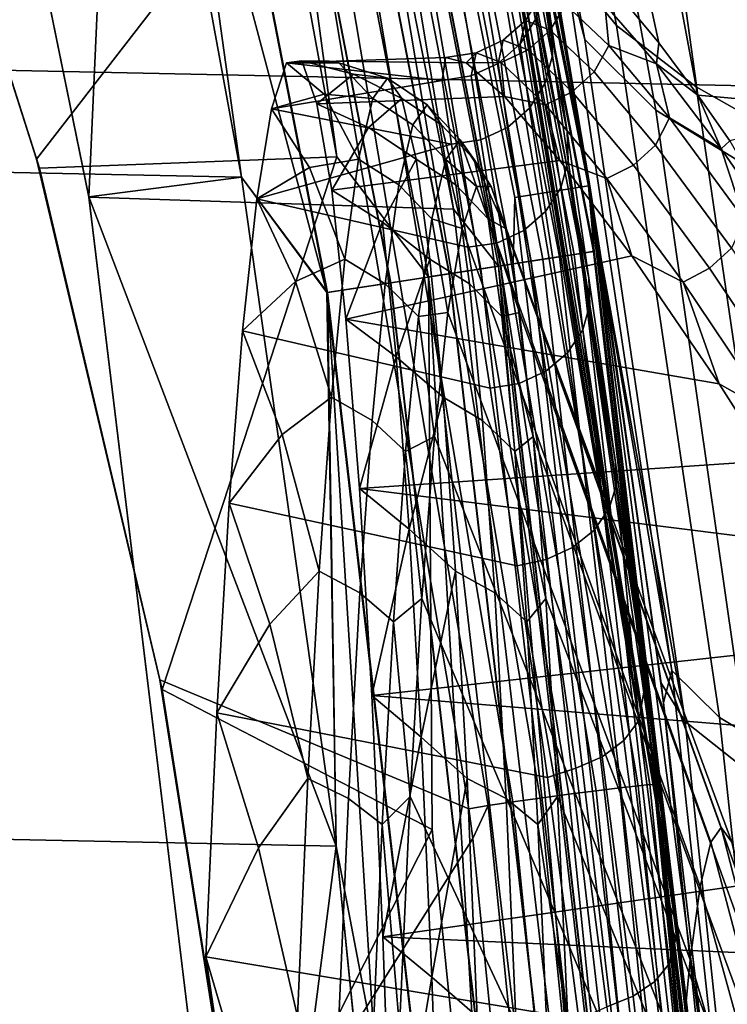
# Model space of a CAD drawing. Header units: metres. Extents: x -25 to 132, y -25 to 47.
# Tile 73 of 153: x 23.86 to 24.89, y 2.72 to 4.15. Entities that reach past the tile are written whole.
import ezdxf

# ---------------------------------------------------------------- set-up
doc = ezdxf.new("R2010")
doc.units = ezdxf.units.M
doc.layers.add('solid_12_061_031_XXX', color=7, linetype='CONTINUOUS')

msp = doc.modelspace()

# ---------------------------------------------------------------- linework, layer by layer
at = {"layer": 'solid_12_061_031_XXX'}
for points in [[(24.793182, 4.119481, 126.573784), (24.713572, 4.215326, 126.155136), (24.362339, 5.966215, 126.189781), (24.379066, 6.024807, 126.393616)], [(24.379066, 6.024807, 126.393616), (24.577623, 6.007096, 127.321671), (24.849941, 4.042966, 126.812981), (24.793182, 4.119481, 126.573784)], [(24.858349, 5.988385, 128.221878), (25.080271, 4.022739, 127.731293), (24.849941, 4.042966, 126.812981), (24.577623, 6.007096, 127.321671)], [(25.21767, 5.971708, 129.09082), (25.393322, 4.009503, 128.623337), (25.080271, 4.022739, 127.731293), (24.858349, 5.988385, 128.221878)], [(-23.789581, 5.857118), (24.006157, 4.894311), (24.183823, 3.923319), (-24.00618, 4.894193)], [(24.690472, 3.91057, 100.201744), (24.307541, 5.835702, 100.201744), (24.201427, 5.810247, 112.706161), (24.582689, 3.893515, 112.706161)], [(24.334404, 5.69447, 100.149643), (24.307541, 5.835702, 100.201744), (24.690472, 3.91057, 100.201744)], [(24.708088, 3.809254, 10.532984), (24.692213, 3.910838, 0.5), (24.309256, 5.836102, 0.5), (24.60466, 4.428398, 10.627906)], [(24.333031, 5.694149, 0.402455), (24.309256, 5.836102, 0.5), (24.692213, 3.910838, 0.5)], [(24.309256, 5.836102, 99), (24.692213, 3.910838, 99), (24.492008, 5.014133, 92.979721), (24.358727, 5.626051, 92.854286)], [(24.333143, 5.694175, 99.09697), (24.692213, 3.910838, 99), (24.309256, 5.836102, 99)], [(19.520662, 5.818537, 138.776947), (19.449606, 4.171854, 139.072693), (28.097706, 3.990195, 141.267746), (28.161058, 5.567864, 141.002716)], [(23.569775, 5.809067, 99.5), (23.961061, 3.894526, 99.5), (24.006155, 4.894315, 99.5)], [(23.961103, 3.894282, 100), (23.961061, 3.894526, 99.5), (23.569775, 5.809067, 99.5), (23.56982, 5.80886, 100)], [(23.56982, 5.80886, 100), (24.113699, 5.784334, 100), (24.493402, 3.876455, 100), (23.961103, 3.894282, 100)], [(24.580441, 3.796682, 112.919861), (24.582689, 3.893515, 112.706161), (24.201427, 5.810247, 112.706161), (24.217684, 5.667156, 112.919861)], [(24.196417, 5.66218, 100.006836), (24.493402, 3.876455, 100), (24.113699, 5.784334, 100)], [(24.606813, 3.800756, 100.027008), (24.243666, 5.673236, 100.027008), (24.284168, 5.682714, 100.05912), (24.647921, 3.807105, 100.05912)], [(24.30529, 5.687657, 0.308568), (24.669359, 3.810416, 0.308568), (24.623625, 3.803352, 0.222052), (24.260231, 5.677113, 0.222052)], [(24.669582, 3.810451, 99.190887), (24.30551, 5.687708, 99.190887), (24.26055, 5.677187, 99.277458), (24.623949, 3.803402, 99.277458)], [(24.647921, 3.807105, 100.05912), (24.284168, 5.682714, 100.05912), (24.315126, 5.689959, 100.100967), (24.679344, 3.811959, 100.100967)], [(24.333031, 5.694149, 0.402455), (24.697515, 3.814765, 0.402455), (24.669359, 3.810416, 0.308568), (24.30529, 5.687657, 0.308568)], [(24.69763, 3.814783, 99.09697), (24.333143, 5.694175, 99.09697), (24.30551, 5.687708, 99.190887), (24.669582, 3.810451, 99.190887)], [(24.679344, 3.811959, 100.100967), (24.315126, 5.689959, 100.100967), (24.334404, 5.69447, 100.149643), (24.69891, 3.814981, 100.149643)], [(24.333031, 5.694149, 0.402455), (24.692213, 3.910838, 0.5), (24.697515, 3.814765, 0.402455)], [(24.69763, 3.814783, 99.09697), (24.692213, 3.910838, 99), (24.333143, 5.694175, 99.09697)], [(24.69891, 3.814981, 100.149643), (24.334404, 5.69447, 100.149643), (24.690472, 3.91057, 100.201744)], [(24.580441, 3.796682, 112.919861), (24.217684, 5.667156, 112.919861), (24.171272, 5.656296, 113.129547), (24.533335, 3.789406, 113.129547)], [(24.558855, 3.793348, 100.006836), (24.196417, 5.66218, 100.006836), (24.243666, 5.673236, 100.027008), (24.606813, 3.800756, 100.027008)], [(24.260231, 5.677113, 0.222052), (24.623625, 3.803352, 0.222052), (24.562075, 3.793845, 0.146238), (24.199589, 5.662922, 0.146238)], [(24.623949, 3.803402, 99.277458), (24.26055, 5.677187, 99.277458), (24.199993, 5.663017, 99.353348), (24.562487, 3.793909, 99.353348)], [(24.533335, 3.789406, 113.129547), (24.171272, 5.656296, 113.129547), (24.096146, 5.638715, 113.330261), (24.457083, 3.777628, 113.330261)], [(24.199589, 5.662922, 0.146238), (24.562075, 3.793845, 0.146238), (24.487078, 3.782261, 0.084047), (24.125698, 5.645631, 0.084047)], [(24.562487, 3.793909, 99.353348), (24.199993, 5.663017, 99.353348), (24.126175, 5.645742, 99.415627), (24.487562, 3.782336, 99.415627)], [(24.558855, 3.793348, 100.006836), (24.493402, 3.876455, 100), (24.196417, 5.66218, 100.006836)], [(24.125698, 5.645631, 0.084047), (24.487078, 3.782261, 0.084047), (24.401522, 3.769046, 0.037873), (24.041405, 5.625906, 0.037873)], [(24.487562, 3.782336, 99.415627), (24.126175, 5.645742, 99.415627), (24.041935, 5.626029, 99.461899), (24.40206, 3.76913, 99.461899)], [(24.096146, 5.638715, 113.330261), (24.144161, 4.929064, 113.5177), (24.323053, 3.952879, 113.5177)], [(24.457083, 3.777628, 113.330261), (24.096146, 5.638715, 113.330261), (24.323053, 3.952879, 113.5177)], [(24.041405, 5.625906, 0.037873), (24.401522, 3.769046, 0.037873), (24.308701, 3.754709, 0.009493), (23.949955, 5.604506, 0.009493)], [(24.40206, 3.76913, 99.461899), (24.041935, 5.626029, 99.461899), (23.950518, 5.604637, 99.490395), (24.309273, 3.754798, 99.490395)], [(23.949955, 5.604506, 0.009493), (24.308701, 3.754709, 0.009493), (24.006157, 4.894311)], [(23.950518, 5.604637, 99.490395), (24.006155, 4.894315, 99.5), (24.183823, 3.923323, 99.5)], [(24.309273, 3.754798, 99.490395), (23.950518, 5.604637, 99.490395), (24.183823, 3.923323, 99.5)], [(24.459093, 5.253431, 92.251938), (24.655903, 4.237467, 92.430153), (24.731493, 4.144921, 91.729805), (24.542938, 5.137123, 91.563919)], [(24.542938, 5.137123, 91.563919), (24.731493, 4.144921, 91.729805), (24.847446, 4.055375, 91.028786), (24.666307, 5.024755, 90.873962)], [(24.503082, 5.094904, 12.539218), (24.685228, 4.124401, 12.373517), (24.60466, 4.428398, 10.627906), (24.486635, 5.04031, 10.738288)], [(24.503082, 5.094904, 12.539218), (24.615952, 4.964931, 14.345693), (24.788691, 4.021337, 14.191592), (24.685228, 4.124401, 12.373517)], [(24.636335, 4.144019, 124.421448), (24.477451, 4.907418, 122.373459), (24.474739, 5.028173, 124.912811), (24.623667, 4.238559, 124.911835)], [(24.666307, 5.024755, 90.873962), (24.847446, 4.055375, 91.028786), (25.004366, 3.966733, 90.330109), (24.83016, 4.91375, 90.185341)], [(24.692213, 3.910838, 99), (24.610056, 4.398313, 93.089386), (24.492008, 5.014133, 92.979721)], [(24.615952, 4.964931, 14.345693), (24.785629, 4.840199, 16.153526), (24.94973, 3.922296, 16.010101), (24.788691, 4.021337, 14.191592)], [(23.644993, 4.704146, 114.301292), (23.889299, 3.936433, 114.154228), (24.323053, 3.952879, 113.5177), (24.144161, 4.929064, 113.5177)], [(24.548481, 4.491765, 119.826736), (24.477451, 4.907418, 122.373459), (24.66222, 3.922035, 122.373703)], [(24.691017, 3.775813, 123.470581), (24.66222, 3.922035, 122.373703), (24.477451, 4.907418, 122.373459), (24.659151, 3.989397, 123.937378)], [(24.636335, 4.144019, 124.421448), (24.659151, 3.989397, 123.937378), (24.477451, 4.907418, 122.373459)], [(24.83016, 4.91375, 90.185341), (25.004366, 3.966733, 90.330109), (25.202286, 3.880315, 89.636345), (25.034584, 4.805717, 89.500526)], [(-24.00618, 4.894193), (24.183823, 3.923319), (24.322199, 2.946259), (-24.18384, 3.923211)], [(23.961061, 3.894526, 99.5), (24.183823, 3.923323, 99.5), (24.006155, 4.894315, 99.5)], [(24.308701, 3.754709, 0.009493), (24.183823, 3.923319), (24.006157, 4.894311)], [(24.785629, 4.840199, 16.153526), (25.012466, 4.720592, 17.96072), (25.168594, 3.82719, 17.827053), (24.94973, 3.922296, 16.010101)], [(24.265482, 4.484967, 114.710068), (24.272333, 4.450974, 114.709244), (23.885015, 3.949684, 115.353951), (23.64394, 4.705345, 115.489639)], [(23.889299, 3.936433, 114.154228), (23.644993, 4.704146, 114.301292), (23.64394, 4.705345, 115.489639), (23.885015, 3.949684, 115.353951)], [(24.483368, 4.529906, 114.684715), (24.510077, 4.534528, 114.716789), (24.763039, 3.034291, 114.685143), (24.736086, 3.031221, 114.653069)], [(24.510077, 4.534528, 114.716789), (24.527056, 4.537028, 114.755112), (24.780136, 3.03592, 114.723488), (24.763039, 3.034291, 114.685143)], [(24.527056, 4.537028, 114.755112), (24.533026, 4.536989, 114.796677), (24.780136, 3.03592, 114.723488)], [(24.539858, 4.503087, 114.795853), (24.533026, 4.536989, 114.796677), (24.539661, 4.505834, 117.280029), (24.788767, 3.011343, 117.280594)], [(24.780136, 3.03592, 114.723488), (24.533026, 4.536989, 114.796677), (24.539858, 4.503087, 114.795853)], [(24.409742, 4.515887, 114.648689), (24.449026, 4.523526, 114.661407), (24.701387, 3.026951, 114.629768), (24.661671, 3.021815, 114.617073)], [(24.449026, 4.523526, 114.661407), (24.483368, 4.529906, 114.684715), (24.736086, 3.031221, 114.653069), (24.701387, 3.026951, 114.629768)], [(24.328804, 4.49928, 114.658104), (24.368593, 4.507588, 114.64756), (24.620047, 3.016217, 114.615982), (24.579784, 3.010597, 114.626579)], [(24.368593, 4.507588, 114.64756), (24.409742, 4.515887, 114.648689), (24.661671, 3.021815, 114.617073), (24.620047, 3.016217, 114.615982)], [(24.548481, 4.491765, 119.826736), (24.792051, 3.002165, 119.827217), (24.788767, 3.011343, 117.280594), (24.539661, 4.505834, 117.280029)], [(24.78607, 3.035687, 114.765076), (24.539858, 4.503087, 114.795853), (24.788767, 3.011343, 117.280594)], [(24.780136, 3.03592, 114.723488), (24.539858, 4.503087, 114.795853), (24.78607, 3.035687, 114.765076)], [(24.544039, 3.005393, 114.648033), (24.515656, 3.000719, 114.67865), (24.272333, 4.450974, 114.709244), (24.293495, 4.491613, 114.679504)], [(24.293495, 4.491613, 114.679504), (24.328804, 4.49928, 114.658104), (24.579784, 3.010597, 114.626579), (24.544039, 3.005393, 114.648033)], [(24.548481, 4.491765, 119.826736), (24.66222, 3.922035, 122.373703), (24.805313, 2.935213, 122.369171), (24.792051, 3.002165, 119.827217)], [(24.272333, 4.450974, 114.709244), (24.515656, 3.000719, 114.67865), (24.06473, 3.189155, 115.265442), (23.885015, 3.949684, 115.353951)], [(24.831438, 3.128347, 12.246502), (24.708088, 3.809254, 10.532984), (24.60466, 4.428398, 10.627906), (24.685228, 4.124401, 12.373517)], [(24.692213, 3.910838, 99), (24.712753, 3.778867, 93.18351), (24.610056, 4.398313, 93.089386)], [(24.812229, 3.202677, 92.566902), (24.655903, 4.237467, 92.430153), (24.610056, 4.398313, 93.089386), (24.712753, 3.778867, 93.18351)], [(24.62475, 4.195951, 124.918518), (24.637804, 4.100826, 124.420509), (24.636335, 4.144019, 124.421448), (24.623667, 4.238559, 124.911835)], [(24.655903, 4.237467, 92.430153), (24.812229, 3.202677, 92.566902), (24.881712, 3.133808, 91.855423), (24.731493, 4.144921, 91.729805)], [(24.789726, 4.088878, 126.550476), (24.714424, 4.175355, 126.151924), (24.713572, 4.215326, 126.155136), (24.793182, 4.119481, 126.573784)], [(24.598227, 4.152158, 125.372803), (24.590725, 4.117954, 124.928291), (24.613468, 4.154504, 124.923813), (24.620941, 4.18897, 125.368057)], [(24.634588, 4.138265, 125.81694), (24.598227, 4.152158, 125.372803), (24.620941, 4.18897, 125.368057), (24.65686, 4.175618, 125.812012)], [(24.613468, 4.154504, 124.923813), (24.626738, 4.060201, 124.430527), (24.637804, 4.100826, 124.420509), (24.62475, 4.195951, 124.918518)], [(19.449606, 4.171854, 139.072693), (19.402887, 2.509754, 139.270981), (28.056118, 2.399641, 141.445511), (28.097706, 3.990195, 141.267746)], [(24.698786, 4.077084, 126.25415), (24.634588, 4.138265, 125.81694), (24.65686, 4.175618, 125.812012), (24.720221, 4.115413, 126.249283)], [(24.720221, 4.115413, 126.249283), (24.65686, 4.175618, 125.812012), (24.714424, 4.175355, 126.151924)], [(24.720221, 4.115413, 126.249283), (24.714424, 4.175355, 126.151924), (24.789726, 4.088878, 126.550476)], [(24.565769, 4.123387, 125.375031), (24.558643, 4.089491, 124.931557), (24.590725, 4.117954, 124.928291), (24.598227, 4.152158, 125.372803)], [(24.602163, 4.109396, 125.818077), (24.565769, 4.123387, 125.375031), (24.598227, 4.152158, 125.372803), (24.634588, 4.138265, 125.81694)], [(24.590725, 4.117954, 124.928291), (24.604195, 4.024223, 124.438927), (24.626738, 4.060201, 124.430527), (24.613468, 4.154504, 124.923813)], [(24.660877, 3.947211, 123.937424), (24.659151, 3.989397, 123.937378), (24.636335, 4.144019, 124.421448), (24.637804, 4.100826, 124.420509)], [(24.731493, 4.144921, 91.729805), (24.881712, 3.133808, 91.855423), (24.992331, 3.067061, 91.144592), (24.847446, 4.055375, 91.028786)], [(24.666498, 4.048038, 126.254044), (24.602163, 4.109396, 125.818077), (24.634588, 4.138265, 125.81694), (24.698786, 4.077084, 126.25415)], [(24.526428, 4.10514, 125.377365), (24.519365, 4.071092, 124.933388), (24.558643, 4.089491, 124.931557), (24.565769, 4.123387, 125.375031)], [(24.562937, 4.09097, 125.820892), (24.526428, 4.10514, 125.377365), (24.565769, 4.123387, 125.375031), (24.602163, 4.109396, 125.818077)], [(24.558643, 4.089491, 124.931557), (24.572258, 3.996023, 124.444984), (24.604195, 4.024223, 124.438927), (24.590725, 4.117954, 124.928291)], [(24.685228, 4.124401, 12.373517), (24.788691, 4.021337, 14.191592), (24.92779, 3.051933, 14.075243), (24.831438, 3.128347, 12.246502)], [(24.788153, 3.970178, 126.678558), (24.698786, 4.077084, 126.25415), (24.720221, 4.115413, 126.249283), (24.808449, 4.009839, 126.674141)], [(24.808449, 4.009839, 126.674141), (24.720221, 4.115413, 126.249283), (24.789726, 4.088878, 126.550476)], [(24.789726, 4.088878, 126.550476), (24.793182, 4.119481, 126.573784), (24.849941, 4.042966, 126.812981)], [(24.519365, 4.071092, 124.933388), (24.526428, 4.10514, 125.377365), (24.481928, 4.097871, 125.338776), (24.476656, 4.06466, 124.933586)], [(24.526428, 4.10514, 125.377365), (24.512081, 4.090514, 125.748718), (24.481928, 4.097871, 125.338776)], [(24.562937, 4.09097, 125.820892), (24.512081, 4.090514, 125.748718), (24.526428, 4.10514, 125.377365)], [(24.627516, 4.029143, 126.257141), (24.562937, 4.09097, 125.820892), (24.602163, 4.109396, 125.818077), (24.666498, 4.048038, 126.254044)], [(24.626738, 4.060201, 124.430527), (24.650026, 3.90795, 123.952057), (24.660877, 3.947211, 123.937424), (24.637804, 4.100826, 124.420509)], [(24.476656, 4.06466, 124.933586), (24.249783, 4.090552, 125.202599), (24.227715, 4.023125, 124.691017)], [(24.30439, 4.044405, 124.856804), (24.227715, 4.023125, 124.691017), (24.249783, 4.090552, 125.202599)], [(24.512081, 4.090514, 125.748718), (24.272043, 4.093069, 125.71859), (24.249783, 4.090552, 125.202599), (24.481928, 4.097871, 125.338776)], [(24.476656, 4.06466, 124.933586), (24.481928, 4.097871, 125.338776), (24.249783, 4.090552, 125.202599)], [(24.325993, 4.090087, 125.357597), (24.249783, 4.090552, 125.202599), (24.272043, 4.093069, 125.71859)], [(24.375721, 4.038146, 124.984825), (24.30439, 4.044405, 124.856804), (24.249783, 4.090552, 125.202599), (24.325993, 4.090087, 125.357597)], [(24.512081, 4.090514, 125.748718), (24.567665, 4.041053, 126.160706), (24.294138, 4.030635, 126.230804), (24.272043, 4.093069, 125.71859)], [(24.347675, 4.073881, 125.860207), (24.272043, 4.093069, 125.71859), (24.294138, 4.030635, 126.230804)], [(24.396852, 4.067804, 125.474686), (24.325993, 4.090087, 125.357597), (24.272043, 4.093069, 125.71859), (24.347675, 4.073881, 125.860207)], [(24.396852, 4.067804, 125.474686), (24.375721, 4.038146, 124.984825), (24.325993, 4.090087, 125.357597)], [(24.562937, 4.09097, 125.820892), (24.567665, 4.041053, 126.160706), (24.512081, 4.090514, 125.748718)], [(24.519365, 4.071092, 124.933388), (24.533102, 3.977592, 124.448273), (24.572258, 3.996023, 124.444984), (24.558643, 4.089491, 124.931557)], [(24.627516, 4.029143, 126.257141), (24.567665, 4.041053, 126.160706), (24.562937, 4.09097, 125.820892)], [(24.884169, 3.964689, 126.93557), (24.789726, 4.088878, 126.550476), (24.849941, 4.042966, 126.812981)], [(24.808449, 4.009839, 126.674141), (24.789726, 4.088878, 126.550476), (24.884169, 3.964689, 126.93557)], [(24.417986, 4.038146, 125.964554), (24.347675, 4.073881, 125.860207), (24.294138, 4.030635, 126.230804), (24.369108, 3.996031, 126.357025)], [(24.417986, 4.038146, 125.964554), (24.396852, 4.067804, 125.474686), (24.347675, 4.073881, 125.860207)], [(24.533102, 3.977592, 124.448273), (24.519365, 4.071092, 124.933388), (24.476656, 4.06466, 124.933586), (24.490345, 3.97169, 124.452026)], [(24.756067, 3.94095, 126.676956), (24.666498, 4.048038, 126.254044), (24.698786, 4.077084, 126.25415), (24.788153, 3.970178, 126.678558)], [(24.490345, 3.97169, 124.452026), (24.476656, 4.06466, 124.933586), (24.227715, 4.023125, 124.691017)], [(24.375721, 4.038146, 124.984825), (24.396852, 4.067804, 125.474686), (24.455183, 4.029177, 125.472176), (24.434252, 3.9998, 124.986961)], [(24.396852, 4.067804, 125.474686), (24.417986, 4.038146, 125.964554), (24.476116, 3.9998, 125.957382), (24.455183, 4.029177, 125.472176)], [(24.604195, 4.024223, 124.438927), (24.627684, 3.872981, 123.964348), (24.650026, 3.90795, 123.952057), (24.626738, 4.060201, 124.430527)], [(24.354897, 3.949601, 124.502106), (24.283192, 3.937525, 124.365402), (24.227715, 4.023125, 124.691017), (24.30439, 4.044405, 124.856804)], [(24.375721, 4.038146, 124.984825), (24.354897, 3.949601, 124.502106), (24.30439, 4.044405, 124.856804)], [(24.717403, 3.921394, 126.679977), (24.627516, 4.029143, 126.257141), (24.666498, 4.048038, 126.254044), (24.756067, 3.94095, 126.676956)], [(24.847446, 4.055375, 91.028786), (24.992331, 3.067061, 91.144592), (25.14436, 3.000839, 90.437241), (25.004366, 3.966733, 90.330109)], [(24.896664, 3.976361, 126.987869), (24.849941, 4.042966, 126.812981), (25.080271, 4.022739, 127.731293)], [(24.884169, 3.964689, 126.93557), (24.849941, 4.042966, 126.812981), (24.896664, 3.976361, 126.987869)], [(24.567665, 4.041053, 126.160706), (24.648417, 3.94772, 126.571892), (24.315722, 3.904241, 126.73111), (24.294138, 4.030635, 126.230804)], [(24.369108, 3.996031, 126.357025), (24.294138, 4.030635, 126.230804), (24.315722, 3.904241, 126.73111)], [(24.354897, 3.949601, 124.502106), (24.375721, 4.038146, 124.984825), (24.434252, 3.9998, 124.986961), (24.413626, 3.912097, 124.50882)], [(24.43881, 3.949601, 126.447273), (24.417986, 4.038146, 125.964554), (24.369108, 3.996031, 126.357025)], [(24.417986, 4.038146, 125.964554), (24.43881, 3.949601, 126.447273), (24.496742, 3.912097, 126.435524), (24.476116, 3.9998, 125.957382)], [(24.502983, 3.978071, 125.470108), (24.482317, 3.949066, 124.991051), (24.434252, 3.9998, 124.986961), (24.455183, 4.029177, 125.472176)], [(24.523649, 3.949066, 125.949165), (24.502983, 3.978071, 125.470108), (24.455183, 4.029177, 125.472176), (24.476116, 3.9998, 125.957382)], [(24.627516, 4.029143, 126.257141), (24.648417, 3.94772, 126.571892), (24.567665, 4.041053, 126.160706)], [(24.717403, 3.921394, 126.679977), (24.648417, 3.94772, 126.571892), (24.627516, 4.029143, 126.257141)], [(24.490345, 3.97169, 124.452026), (24.227715, 4.023125, 124.691017), (24.206184, 3.891857, 124.191963)], [(24.283192, 3.937525, 124.365402), (24.206184, 3.891857, 124.191963), (24.227715, 4.023125, 124.691017)], [(24.572258, 3.996023, 124.444984), (24.595896, 3.845336, 123.973244), (24.627684, 3.872981, 123.964348), (24.604195, 4.024223, 124.438927)], [(24.788691, 4.021337, 14.191592), (24.94973, 3.922296, 16.010101), (25.082382, 2.978393, 15.903439), (24.92779, 3.051933, 14.075243)], [(24.482317, 3.949066, 124.991051), (24.461952, 3.862475, 124.518982), (24.413626, 3.912097, 124.50882), (24.434252, 3.9998, 124.986961)], [(24.544014, 3.862475, 126.421242), (24.523649, 3.949066, 125.949165), (24.476116, 3.9998, 125.957382), (24.496742, 3.912097, 126.435524)], [(24.898966, 3.819722, 127.085365), (24.788153, 3.970178, 126.678558), (24.808449, 4.009839, 126.674141), (24.917948, 3.860951, 127.081856)], [(24.917948, 3.860951, 127.081856), (24.808449, 4.009839, 126.674141), (24.884169, 3.964689, 126.93557)], [(24.43881, 3.949601, 126.447273), (24.369108, 3.996031, 126.357025), (24.315722, 3.904241, 126.73111), (24.389967, 3.857715, 126.84053)], [(24.533102, 3.977592, 124.448273), (24.556875, 3.826997, 123.978104), (24.595896, 3.845336, 123.973244), (24.572258, 3.996023, 124.444984)], [(24.692579, 3.737425, 123.476112), (24.691017, 3.775813, 123.470581), (24.659151, 3.989397, 123.937378), (24.660877, 3.947211, 123.937424)], [(24.514099, 3.821246, 123.982292), (24.490345, 3.97169, 124.452026), (24.206184, 3.891857, 124.191963)], [(24.482317, 3.949066, 124.991051), (24.502983, 3.978071, 125.470108), (24.526936, 3.909796, 125.222878)], [(24.556875, 3.826997, 123.978104), (24.533102, 3.977592, 124.448273), (24.490345, 3.97169, 124.452026), (24.514099, 3.821246, 123.982292)], [(24.502983, 3.978071, 125.470108), (24.54814, 3.909795, 125.714386), (24.526936, 3.909796, 125.222878)], [(24.502983, 3.978071, 125.470108), (24.523649, 3.949066, 125.949165), (24.54814, 3.909795, 125.714386)], [(24.867098, 3.790412, 127.081963), (24.756067, 3.94095, 126.676956), (24.788153, 3.970178, 126.678558), (24.898966, 3.819722, 127.085365)], [(24.994415, 3.804758, 127.30407), (24.884169, 3.964689, 126.93557), (24.896664, 3.976361, 126.987869)], [(24.917948, 3.860951, 127.081856), (24.884169, 3.964689, 126.93557), (24.994415, 3.804758, 127.30407)], [(24.068153, 3.174865, 114.059059), (23.889299, 3.936433, 114.154228), (23.885015, 3.949684, 115.353951), (24.06473, 3.189155, 115.265442)], [(23.889299, 3.936433, 114.154228), (24.068153, 3.174865, 114.059059), (24.323053, 3.952879, 113.5177)], [(24.457083, 3.777628, 113.330261), (24.323053, 3.952879, 113.5177), (24.068153, 3.174865, 114.059059), (24.462494, 2.970284, 113.5177)], [(24.354897, 3.949601, 124.502106), (24.334684, 3.803463, 124.033569), (24.283192, 3.937525, 124.365402)], [(24.648417, 3.94772, 126.571892), (24.753593, 3.808553, 126.978912), (24.336449, 3.715892, 127.211578), (24.315722, 3.904241, 126.73111)], [(24.334684, 3.803463, 124.033569), (24.354897, 3.949601, 124.502106), (24.413626, 3.912097, 124.50882), (24.393604, 3.767346, 124.044731)], [(24.459023, 3.803463, 126.91581), (24.43881, 3.949601, 126.447273), (24.389967, 3.857715, 126.84053)], [(24.43881, 3.949601, 126.447273), (24.459023, 3.803463, 126.91581), (24.516762, 3.767346, 126.899612), (24.496742, 3.912097, 126.435524)], [(24.461952, 3.862475, 124.518982), (24.482317, 3.949066, 124.991051), (24.505899, 3.848137, 124.735237)], [(24.482317, 3.949066, 124.991051), (24.526936, 3.909796, 125.222878), (24.505899, 3.848137, 124.735237)], [(24.523649, 3.949066, 125.949165), (24.569176, 3.848134, 126.202019), (24.54814, 3.909795, 125.714386)], [(24.523649, 3.949066, 125.949165), (24.544014, 3.862475, 126.421242), (24.569176, 3.848134, 126.202019)], [(24.717403, 3.921394, 126.679977), (24.753593, 3.808553, 126.978912), (24.648417, 3.94772, 126.571892)], [(24.650026, 3.90795, 123.952057), (24.681936, 3.700068, 123.495201), (24.692579, 3.737425, 123.476112), (24.660877, 3.947211, 123.937424)], [(24.828768, 3.770139, 127.08445), (24.717403, 3.921394, 126.679977), (24.756067, 3.94095, 126.676956), (24.867098, 3.790412, 127.081963)], [(24.334684, 3.803463, 124.033569), (24.262718, 3.771065, 123.890823), (24.206184, 3.891857, 124.191963), (24.283192, 3.937525, 124.365402)], [(-24.18384, 3.923211), (24.322199, 2.946259), (24.421051, 1.965267), (-24.322208, 2.946173)], [(23.961061, 3.894526, 99.5), (24.322199, 2.946263, 99.5), (24.183823, 3.923323, 99.5)], [(24.309273, 3.754798, 99.490395), (24.183823, 3.923323, 99.5), (24.322199, 2.946263, 99.5)], [(24.308701, 3.754709, 0.009493), (24.322199, 2.946259), (24.183823, 3.923319)], [(24.773726, 3.185329, 122.625793), (24.805313, 2.935213, 122.369171), (24.66222, 3.922035, 122.373703)], [(24.730021, 3.506414, 123.030853), (24.773726, 3.185329, 122.625793), (24.66222, 3.922035, 122.373703)], [(24.691017, 3.775813, 123.470581), (24.730021, 3.506414, 123.030853), (24.66222, 3.922035, 122.373703)], [(24.828768, 3.770139, 127.08445), (24.753593, 3.808553, 126.978912), (24.717403, 3.921394, 126.679977)], [(24.389967, 3.857715, 126.84053), (24.315722, 3.904241, 126.73111), (24.336449, 3.715892, 127.211578)], [(24.461952, 3.862475, 124.518982), (24.442184, 3.719561, 124.060776), (24.393604, 3.767346, 124.044731), (24.413626, 3.912097, 124.50882)], [(24.56378, 3.719561, 126.87944), (24.544014, 3.862475, 126.421242), (24.496742, 3.912097, 126.435524), (24.516762, 3.767346, 126.899612)], [(24.526936, 3.909796, 125.222878), (24.86879, 2.951685, 125.095596), (24.853567, 2.886964, 124.742752), (24.505899, 3.848137, 124.735237)], [(24.54814, 3.909795, 125.714386), (24.884235, 2.973365, 125.453667), (24.86879, 2.951685, 125.095596), (24.526936, 3.909796, 125.222878)], [(24.569176, 3.848134, 126.202019), (24.899683, 2.951685, 125.811729), (24.884235, 2.973365, 125.453667), (24.54814, 3.909795, 125.714386)], [(24.921179, 1.96133, 100.201744), (24.690472, 3.91057, 100.201744), (24.582689, 3.893515, 112.706161), (24.812389, 1.952777, 112.706161)], [(24.627684, 3.872981, 123.964348), (24.659788, 3.666563, 123.511322), (24.681936, 3.700068, 123.495201), (24.650026, 3.90795, 123.952057)], [(24.69891, 3.814981, 100.149643), (24.690472, 3.91057, 100.201744), (24.921179, 1.96133, 100.201744)], [(24.926254, 1.918823, 10.341175), (24.922934, 1.961463, 0.5), (24.692213, 3.910838, 0.5), (24.869247, 2.553535, 10.389798)], [(24.697515, 3.814765, 0.402455), (24.692213, 3.910838, 0.5), (24.922934, 1.961463, 0.5)], [(24.796415, 3.183988, 10.453671), (24.869247, 2.553535, 10.389798), (24.692213, 3.910838, 0.5)], [(24.708088, 3.809254, 10.532984), (24.796415, 3.183988, 10.453671), (24.692213, 3.910838, 0.5)], [(24.692213, 3.910838, 99), (24.922934, 1.961463, 99), (24.799988, 3.156045, 93.262375), (24.712753, 3.778867, 93.18351)], [(24.69763, 3.814783, 99.09697), (24.922934, 1.961463, 99), (24.692213, 3.910838, 99)], [(23.961061, 3.894526, 99.5), (24.195791, 1.960197, 99.5), (24.322199, 2.946263, 99.5)], [(24.195816, 1.960028, 100), (24.195791, 1.960197, 99.5), (23.961061, 3.894526, 99.5), (23.961103, 3.894282, 100)], [(23.961103, 3.894282, 100), (24.493402, 3.876455, 100), (24.721109, 1.950292, 100), (24.195816, 1.960028, 100)], [(24.546673, 3.614946, 123.53196), (24.514099, 3.821246, 123.982292), (24.206184, 3.891857, 124.191963), (24.185537, 3.698831, 123.713364)], [(24.262718, 3.771065, 123.890823), (24.185537, 3.698831, 123.713364), (24.206184, 3.891857, 124.191963)], [(24.79895, 1.903928, 112.919861), (24.812389, 1.952777, 112.706161), (24.582689, 3.893515, 112.706161), (24.580441, 3.796682, 112.919861)], [(24.558855, 3.793348, 100.006836), (24.721109, 1.950292, 100), (24.493402, 3.876455, 100)], [(24.595896, 3.845336, 123.973244), (24.628149, 3.639806, 123.523102), (24.659788, 3.666563, 123.511322), (24.627684, 3.872981, 123.964348)], [(24.409935, 3.661027, 127.303421), (24.389967, 3.857715, 126.84053), (24.336449, 3.715892, 127.211578)], [(24.459023, 3.803463, 126.91581), (24.389967, 3.857715, 126.84053), (24.409935, 3.661027, 127.303421)], [(24.442184, 3.719561, 124.060776), (24.461952, 3.862475, 124.518982), (24.485361, 3.725791, 124.259171)], [(24.461952, 3.862475, 124.518982), (24.505899, 3.848137, 124.735237), (24.485361, 3.725791, 124.259171)], [(24.544014, 3.862475, 126.421242), (24.589712, 3.725785, 126.678085), (24.569176, 3.848134, 126.202019)], [(24.544014, 3.862475, 126.421242), (24.56378, 3.719561, 126.87944), (24.589712, 3.725785, 126.678085)], [(24.505899, 3.848137, 124.735237), (24.853567, 2.886964, 124.742752), (24.838793, 2.780144, 124.400276), (24.485361, 3.725791, 124.259171)], [(24.556875, 3.826997, 123.978104), (24.589262, 3.621745, 123.529671), (24.628149, 3.639806, 123.523102), (24.595896, 3.845336, 123.973244)], [(24.569176, 3.848134, 126.202019), (24.914904, 2.886964, 126.164574), (24.899683, 2.951685, 125.811729)], [(24.569176, 3.848134, 126.202019), (24.589712, 3.725785, 126.678085), (24.929678, 2.780144, 126.50705), (24.914904, 2.886964, 126.164574)], [(24.589262, 3.621745, 123.529671), (24.556875, 3.826997, 123.978104), (24.514099, 3.821246, 123.982292), (24.546673, 3.614946, 123.53196)], [(24.867031, 1.909154, 100.05912), (24.647921, 3.807105, 100.05912), (24.679344, 3.811959, 100.100967), (24.898731, 1.911588, 100.100967)], [(24.697515, 3.814765, 0.402455), (24.917067, 1.912996, 0.402455), (24.888659, 1.910815, 0.308568), (24.669359, 3.810416, 0.308568)], [(24.917181, 1.913005, 99.09697), (24.69763, 3.814783, 99.09697), (24.669582, 3.810451, 99.190887), (24.888884, 1.910832, 99.190887)], [(24.898731, 1.911588, 100.100967), (24.679344, 3.811959, 100.100967), (24.69891, 3.814981, 100.149643), (24.918472, 1.913104, 100.149643)], [(24.697515, 3.814765, 0.402455), (24.922934, 1.961463, 0.5), (24.917067, 1.912996, 0.402455)], [(24.917181, 1.913005, 99.09697), (24.922934, 1.961463, 99), (24.69763, 3.814783, 99.09697)], [(24.918472, 1.913104, 100.149643), (24.69891, 3.814981, 100.149643), (24.921179, 1.96133, 100.201744)], [(24.99502, 3.599227, 127.465073), (24.867098, 3.790412, 127.081963), (24.898966, 3.819722, 127.085365), (25.026709, 3.62841, 127.470596)], [(24.334684, 3.803463, 124.033569), (24.315378, 3.601862, 123.586044), (24.262718, 3.771065, 123.890823)], [(24.315378, 3.601862, 123.586044), (24.334684, 3.803463, 124.033569), (24.393604, 3.767346, 124.044731), (24.374483, 3.567659, 123.601463)], [(24.753593, 3.808553, 126.978912), (24.881315, 3.621321, 127.378082), (24.336449, 3.715892, 127.211578)], [(24.478329, 3.601862, 127.363335), (24.459023, 3.803463, 126.91581), (24.409935, 3.661027, 127.303421)], [(24.459023, 3.803463, 126.91581), (24.478329, 3.601862, 127.363335), (24.535885, 3.567659, 127.342888), (24.516762, 3.767346, 126.899612)], [(24.777174, 1.902256, 100.006836), (24.558855, 3.793348, 100.006836), (24.606813, 3.800756, 100.027008), (24.825556, 1.90597, 100.027008)], [(24.623625, 3.803352, 0.222052), (24.842518, 1.907273, 0.222052), (24.78042, 1.902505, 0.146238), (24.562075, 3.793845, 0.146238)], [(24.842844, 1.907298, 99.277458), (24.623949, 3.803402, 99.277458), (24.562487, 3.793909, 99.353348), (24.780836, 1.902537, 99.353348)], [(24.825556, 1.90597, 100.027008), (24.606813, 3.800756, 100.027008), (24.647921, 3.807105, 100.05912), (24.867031, 1.909154, 100.05912)], [(24.669359, 3.810416, 0.308568), (24.888659, 1.910815, 0.308568), (24.842518, 1.907273, 0.222052), (24.623625, 3.803352, 0.222052)], [(24.888884, 1.910832, 99.190887), (24.669582, 3.810451, 99.190887), (24.623949, 3.803402, 99.277458), (24.842844, 1.907298, 99.277458)], [(24.831438, 3.128347, 12.246502), (24.796415, 3.183988, 10.453671), (24.708088, 3.809254, 10.532984)], [(24.828768, 3.770139, 127.08445), (24.881315, 3.621321, 127.378082), (24.753593, 3.808553, 126.978912)], [(24.751425, 1.900279, 113.129547), (24.533335, 3.789406, 113.129547), (24.457083, 3.777628, 113.330261), (24.674496, 1.894373, 113.330261)], [(24.562075, 3.793845, 0.146238), (24.78042, 1.902505, 0.146238), (24.704756, 1.896696, 0.084047), (24.487078, 3.782261, 0.084047)], [(24.780836, 1.902537, 99.353348), (24.562487, 3.793909, 99.353348), (24.487562, 3.782336, 99.415627), (24.705244, 1.896733, 99.415627)], [(24.79895, 1.903928, 112.919861), (24.580441, 3.796682, 112.919861), (24.533335, 3.789406, 113.129547), (24.751425, 1.900279, 113.129547)], [(24.777174, 1.902256, 100.006836), (24.721109, 1.950292, 100), (24.558855, 3.793348, 100.006836)], [(24.956972, 3.578325, 127.466553), (24.828768, 3.770139, 127.08445), (24.867098, 3.790412, 127.081963), (24.99502, 3.599227, 127.465073)], [(24.315378, 3.601862, 123.586044), (24.24328, 3.547544, 123.440262), (24.185537, 3.698831, 123.713364), (24.262718, 3.771065, 123.890823)], [(24.401522, 3.769046, 0.037873), (24.618441, 1.890069, 0.037873), (24.524796, 1.882879, 0.009493), (24.308701, 3.754709, 0.009493)], [(24.618982, 1.890111, 99.461899), (24.40206, 3.76913, 99.461899), (24.309273, 3.754798, 99.490395), (24.525372, 1.882924, 99.490395)], [(24.487078, 3.782261, 0.084047), (24.704756, 1.896696, 0.084047), (24.618441, 1.890069, 0.037873), (24.401522, 3.769046, 0.037873)], [(24.705244, 1.896733, 99.415627), (24.487562, 3.782336, 99.415627), (24.40206, 3.76913, 99.461899), (24.618982, 1.890111, 99.461899)], [(24.457083, 3.777628, 113.330261), (24.462494, 2.970284, 113.5177), (24.562256, 1.98287, 113.5177)], [(24.674496, 1.894373, 113.330261), (24.457083, 3.777628, 113.330261), (24.562256, 1.98287, 113.5177)], [(24.731073, 3.47434, 123.042824), (24.730021, 3.506414, 123.030853), (24.691017, 3.775813, 123.470581), (24.692579, 3.737425, 123.476112)], [(24.812229, 3.202677, 92.566902), (24.712753, 3.778867, 93.18351), (24.799988, 3.156045, 93.262375)], [(24.956972, 3.578325, 127.466553), (24.881315, 3.621321, 127.378082), (24.828768, 3.770139, 127.08445)], [(24.308701, 3.754709, 0.009493), (24.524796, 1.882879, 0.009493), (24.322199, 2.946259)], [(24.309273, 3.754798, 99.490395), (24.322199, 2.946263, 99.5), (24.421051, 1.965271, 99.5)], [(24.525372, 1.882924, 99.490395), (24.309273, 3.754798, 99.490395), (24.421051, 1.965271, 99.5)], [(24.442184, 3.719561, 124.060776), (24.423306, 3.522407, 123.623123), (24.374483, 3.567659, 123.601463), (24.393604, 3.767346, 124.044731)], [(24.582661, 3.522407, 127.317093), (24.56378, 3.719561, 126.87944), (24.516762, 3.767346, 126.899612), (24.535885, 3.567659, 127.342888)], [(24.442184, 3.719561, 124.060776), (24.485361, 3.725791, 124.259171), (24.465647, 3.544688, 123.802177)], [(24.485361, 3.725791, 124.259171), (24.838793, 2.780144, 124.400276), (24.824682, 2.632784, 124.073158), (24.465647, 3.544688, 123.802177)], [(24.56378, 3.719561, 126.87944), (24.609426, 3.544679, 127.135078), (24.589712, 3.725785, 126.678085)], [(24.589712, 3.725785, 126.678085), (24.609426, 3.544679, 127.135078), (24.94379, 2.632784, 126.834167), (24.929678, 2.780144, 126.50705)], [(24.681936, 3.700068, 123.495201), (24.720623, 3.439419, 123.066162), (24.731073, 3.47434, 123.042824), (24.692579, 3.737425, 123.476112)], [(24.881315, 3.621321, 127.378082), (24.952818, 3.509043, 127.573196), (24.355989, 3.468579, 127.664566), (24.336449, 3.715892, 127.211578)], [(24.409935, 3.661027, 127.303421), (24.336449, 3.715892, 127.211578), (24.355989, 3.468579, 127.664566)], [(24.423306, 3.522407, 123.623123), (24.442184, 3.719561, 124.060776), (24.465647, 3.544688, 123.802177)], [(24.56378, 3.719561, 126.87944), (24.582661, 3.522407, 127.317093), (24.609426, 3.544679, 127.135078)], [(24.586246, 3.355412, 123.108223), (24.546673, 3.614946, 123.53196), (24.185537, 3.698831, 123.713364), (24.166101, 3.447111, 123.262794)], [(24.24328, 3.547544, 123.440262), (24.166101, 3.447111, 123.262794), (24.185537, 3.698831, 123.713364)], [(24.659788, 3.666563, 123.511322), (24.698658, 3.407856, 123.086014), (24.720623, 3.439419, 123.066162), (24.681936, 3.700068, 123.495201)], [(24.428711, 3.408942, 127.738678), (24.409935, 3.661027, 127.303421), (24.355989, 3.468579, 127.664566)], [(24.478329, 3.601862, 127.363335), (24.409935, 3.661027, 127.303421), (24.428711, 3.408942, 127.738678)], [(24.628149, 3.639806, 123.523102), (24.667154, 3.382368, 123.1007), (24.698658, 3.407856, 123.086014), (24.659788, 3.666563, 123.511322)], [(24.589262, 3.621745, 123.529671), (24.628393, 3.36484, 123.109116), (24.667154, 3.382368, 123.1007), (24.628149, 3.639806, 123.523102)], [(24.628393, 3.36484, 123.109116), (24.589262, 3.621745, 123.529671), (24.546673, 3.614946, 123.53196), (24.586246, 3.355412, 123.108223)], [(24.956972, 3.578325, 127.466553), (24.952818, 3.509043, 127.573196), (24.881315, 3.621321, 127.378082)], [(24.315378, 3.601862, 123.586044), (24.29726, 3.347737, 123.166061), (24.24328, 3.547544, 123.440262)], [(24.29726, 3.347737, 123.166061), (24.315378, 3.601862, 123.586044), (24.374483, 3.567659, 123.601463), (24.356537, 3.315948, 123.185463)], [(24.496447, 3.347737, 127.783318), (24.478329, 3.601862, 127.363335), (24.428711, 3.408942, 127.738678)], [(24.478329, 3.601862, 127.363335), (24.496447, 3.347737, 127.783318), (24.553831, 3.315948, 127.758881), (24.535885, 3.567659, 127.342888)], [(24.423306, 3.522407, 123.623123), (24.405586, 3.273888, 123.21241), (24.356537, 3.315948, 123.185463), (24.374483, 3.567659, 123.601463)], [(24.535885, 3.567659, 127.342888), (24.553831, 3.315948, 127.758881), (24.600378, 3.273888, 127.727814), (24.582661, 3.522407, 127.317093)], [(24.29726, 3.347737, 123.166061), (24.225174, 3.270343, 123.020523), (24.166101, 3.447111, 123.262794), (24.24328, 3.547544, 123.440262)], [(24.423306, 3.522407, 123.623123), (24.465647, 3.544688, 123.802177), (24.447067, 3.307681, 123.37146)], [(24.465647, 3.544688, 123.802177), (24.824682, 2.632784, 124.073158), (24.811438, 2.447031, 123.766167), (24.447067, 3.307681, 123.37146)], [(24.582661, 3.522407, 127.317093), (24.628008, 3.307671, 127.565796), (24.609426, 3.544679, 127.135078)], [(24.609426, 3.544679, 127.135078), (24.628008, 3.307671, 127.565796), (24.957033, 2.447031, 127.141159), (24.94379, 2.632784, 126.834167)], [(24.405586, 3.273888, 123.21241), (24.423306, 3.522407, 123.623123), (24.447067, 3.307681, 123.37146)], [(24.582661, 3.522407, 127.317093), (24.600378, 3.273888, 127.727814), (24.628008, 3.307671, 127.565796)], [(24.952818, 3.509043, 127.573196), (25.028521, 3.384378, 127.763893), (24.355989, 3.468579, 127.664566)], [(24.731073, 3.47434, 123.042824), (24.773726, 3.185329, 122.625793), (24.730021, 3.506414, 123.030853)], [(25.028521, 3.384378, 127.763893), (25.1075, 3.247654, 127.948906), (24.374037, 3.166224, 128.082901), (24.355989, 3.468579, 127.664566)], [(24.428711, 3.408942, 127.738678), (24.355989, 3.468579, 127.664566), (24.374037, 3.166224, 128.082901)], [(24.720623, 3.439419, 123.066162), (24.763758, 3.129587, 122.670807), (24.731073, 3.47434, 123.042824)], [(24.763758, 3.129587, 122.670807), (24.773726, 3.185329, 122.625793), (24.731073, 3.47434, 123.042824)], [(24.630365, 3.046497, 122.718185), (24.586246, 3.355412, 123.108223), (24.166101, 3.447111, 123.262794), (24.148182, 3.14069, 122.847427)], [(24.225174, 3.270343, 123.020523), (24.148182, 3.14069, 122.847427), (24.166101, 3.447111, 123.262794)], [(24.698658, 3.407856, 123.086014), (24.741953, 3.100458, 122.694237), (24.763758, 3.129587, 122.670807), (24.720623, 3.439419, 123.066162)], [(24.446012, 3.105276, 128.139725), (24.428711, 3.408942, 127.738678), (24.374037, 3.166224, 128.082901)], [(24.496447, 3.347737, 127.783318), (24.428711, 3.408942, 127.738678), (24.446012, 3.105276, 128.139725)], [(24.667154, 3.382368, 123.1007), (24.710567, 3.076665, 122.711792), (24.741953, 3.100458, 122.694237), (24.698658, 3.407856, 123.086014)], [(24.628393, 3.36484, 123.109116), (24.671911, 3.059994, 122.722153), (24.710567, 3.076665, 122.711792), (24.667154, 3.382368, 123.1007)], [(24.628393, 3.36484, 123.109116), (24.586246, 3.355412, 123.108223), (24.630365, 3.046497, 122.718185), (24.671911, 3.059994, 122.722153)], [(24.29726, 3.347737, 123.166061), (24.280596, 3.044795, 122.779739), (24.225174, 3.270343, 123.020523)], [(24.356537, 3.315948, 123.185463), (24.340029, 3.015882, 122.802818), (24.280596, 3.044795, 122.779739), (24.29726, 3.347737, 123.166061)], [(24.513111, 3.044795, 128.169632), (24.496447, 3.347737, 127.783318), (24.446012, 3.105276, 128.139725)], [(24.496447, 3.347737, 127.783318), (24.513111, 3.044795, 128.169632), (24.570337, 3.015882, 128.141525), (24.553831, 3.315948, 127.758881)], [(24.405586, 3.273888, 123.21241), (24.38929, 2.977629, 122.83461), (24.340029, 3.015882, 122.802818), (24.356537, 3.315948, 123.185463)], [(24.553831, 3.315948, 127.758881), (24.570337, 3.015882, 128.141525), (24.616676, 2.977629, 128.105606), (24.600378, 3.273888, 127.727814)], [(24.405586, 3.273888, 123.21241), (24.447067, 3.307681, 123.37146), (24.429913, 3.018506, 122.973816)], [(24.447067, 3.307681, 123.37146), (24.811438, 2.447031, 123.766167), (24.799257, 2.225595, 123.483788), (24.429913, 3.018506, 122.973816)], [(24.600378, 3.273888, 127.727814), (24.645161, 3.018499, 127.963432), (24.628008, 3.307671, 127.565796)], [(24.628008, 3.307671, 127.565796), (24.645161, 3.018499, 127.963432), (24.969215, 2.225595, 127.423538), (24.957033, 2.447031, 127.141159)], [(24.280596, 3.044795, 122.779739), (24.20867, 2.943658, 122.637962), (24.148182, 3.14069, 122.847427), (24.225174, 3.270343, 123.020523)], [(24.38929, 2.977629, 122.83461), (24.405586, 3.273888, 123.21241), (24.429913, 3.018506, 122.973816)], [(24.600378, 3.273888, 127.727814), (24.616676, 2.977629, 128.105606), (24.645161, 3.018499, 127.963432)], [(25.1075, 3.247654, 127.948906), (25.188789, 3.09932, 128.12709), (24.374037, 3.166224, 128.082901)], [(24.926266, 2.15052, 92.66217), (24.812229, 3.202677, 92.566902), (24.799988, 3.156045, 93.262375), (24.871641, 2.530116, 93.326225)], [(24.812229, 3.202677, 92.566902), (24.926266, 2.15052, 92.66217), (24.991776, 2.105083, 91.940689), (24.881712, 3.133808, 91.855423)], [(24.515656, 3.000719, 114.67865), (24.521479, 2.957231, 114.677887), (24.185209, 2.424, 115.223137), (24.06473, 3.189155, 115.265442)], [(24.185837, 2.424, 114.015846), (24.068153, 3.174865, 114.059059), (24.06473, 3.189155, 115.265442), (24.185209, 2.424, 115.223137)], [(24.763758, 3.129587, 122.670807), (24.808783, 2.774585, 122.314789), (24.819454, 2.816886, 122.261604), (24.773726, 3.185329, 122.625793)], [(24.773726, 3.185329, 122.625793), (24.819454, 2.816886, 122.261604), (24.805313, 2.935213, 122.369171)], [(24.831438, 3.128347, 12.246502), (24.939137, 2.108054, 12.1582), (24.869247, 2.553535, 10.389798), (24.796415, 3.183988, 10.453671)], [(24.068153, 3.174865, 114.059059), (24.185837, 2.424, 114.015846), (24.462494, 2.970284, 113.5177)], [(25.188789, 3.09932, 128.12709), (25.271284, 2.940084, 128.297226), (24.390303, 2.813626, 128.459946), (24.374037, 3.166224, 128.082901)], [(24.446012, 3.105276, 128.139725), (24.374037, 3.166224, 128.082901), (24.390303, 2.813626, 128.459946)], [(24.922934, 1.961463, 99), (24.871641, 2.530116, 93.326225), (24.799988, 3.156045, 93.262375)], [(24.676235, 2.693301, 122.368462), (24.630365, 3.046497, 122.718185), (24.148182, 3.14069, 122.847427), (24.132067, 2.784431, 122.473839)], [(24.20867, 2.943658, 122.637962), (24.132067, 2.784431, 122.473839), (24.148182, 3.14069, 122.847427)], [(24.741953, 3.100458, 122.694237), (24.787115, 2.748391, 122.341568), (24.808783, 2.774585, 122.314789), (24.763758, 3.129587, 122.670807)], [(24.831438, 3.128347, 12.246502), (24.92779, 3.051933, 14.075243), (25.030649, 2.057834, 13.996697), (24.939137, 2.108054, 12.1582)], [(24.881712, 3.133808, 91.855423), (24.991776, 2.105083, 91.940689), (25.099144, 2.060961, 91.221275), (24.992331, 3.067061, 91.144592)], [(24.461575, 2.754622, 128.500473), (24.446012, 3.105276, 128.139725), (24.390303, 2.813626, 128.459946)], [(24.513111, 3.044795, 128.169632), (24.446012, 3.105276, 128.139725), (24.461575, 2.754622, 128.500473)], [(24.710567, 3.076665, 122.711792), (24.755821, 2.726755, 122.361916), (24.787115, 2.748391, 122.341568), (24.741953, 3.100458, 122.694237)], [(24.671911, 3.059994, 122.722153), (24.717247, 2.711325, 122.37426), (24.755821, 2.726755, 122.361916), (24.710567, 3.076665, 122.711792)], [(24.671911, 3.059994, 122.722153), (24.630365, 3.046497, 122.718185), (24.676235, 2.693301, 122.368462), (24.717247, 2.711325, 122.37426)], [(24.280596, 3.044795, 122.779739), (24.265625, 2.697453, 122.432724), (24.20867, 2.943658, 122.637962)], [(24.265625, 2.697453, 122.432724), (24.280596, 3.044795, 122.779739), (24.340029, 3.015882, 122.802818), (24.325201, 2.671839, 122.459091)], [(24.528082, 2.697453, 128.516647), (24.513111, 3.044795, 128.169632), (24.461575, 2.754622, 128.500473)], [(24.513111, 3.044795, 128.169632), (24.528082, 2.697453, 128.516647), (24.585165, 2.671839, 128.48526), (24.570337, 3.015882, 128.141525)], [(24.763039, 3.034291, 114.685143), (24.780136, 3.03592, 114.723488), (24.933546, 1.520801, 114.70285), (24.916384, 1.520003, 114.664497)], [(24.780136, 3.03592, 114.723488), (24.78607, 3.035687, 114.765076), (24.933546, 1.520801, 114.70285)], [(24.791817, 2.992807, 114.764328), (24.78607, 3.035687, 114.765076), (24.788767, 3.011343, 117.280594), (24.939188, 1.507806, 117.280983)], [(24.933546, 1.520801, 114.70285), (24.78607, 3.035687, 114.765076), (24.791817, 2.992807, 114.764328)], [(24.620047, 3.016217, 114.615982), (24.661671, 3.021815, 114.617073), (24.814388, 1.513752, 114.596443), (24.77247, 1.510929, 114.595375)], [(24.661671, 3.021815, 114.617073), (24.701387, 3.026951, 114.629768), (24.854372, 1.516334, 114.609123), (24.814388, 1.513752, 114.596443)], [(24.701387, 3.026951, 114.629768), (24.736086, 3.031221, 114.653069), (24.889284, 1.518474, 114.632416), (24.854372, 1.516334, 114.609123)], [(24.736086, 3.031221, 114.653069), (24.763039, 3.034291, 114.685143), (24.916384, 1.520003, 114.664497), (24.889284, 1.518474, 114.632416)], [(24.38929, 2.977629, 122.83461), (24.374649, 2.637949, 122.495247), (24.325201, 2.671839, 122.459091), (24.340029, 3.015882, 122.802818)], [(24.38929, 2.977629, 122.83461), (24.429913, 3.018506, 122.973816), (24.414455, 2.681729, 122.615517)], [(24.429913, 3.018506, 122.973816), (24.799257, 2.225595, 123.483788), (24.788315, 1.971706, 123.230133), (24.414455, 2.681729, 122.615517)], [(24.544039, 3.005393, 114.648033), (24.579784, 3.010597, 114.626579), (24.731913, 1.508088, 114.606003), (24.695894, 1.505451, 114.627495)], [(24.570337, 3.015882, 128.141525), (24.585165, 2.671839, 128.48526), (24.631315, 2.637949, 128.444977), (24.616676, 2.977629, 128.105606)], [(24.579784, 3.010597, 114.626579), (24.620047, 3.016217, 114.615982), (24.77247, 1.510929, 114.595375), (24.731913, 1.508088, 114.606003)], [(24.616676, 2.977629, 128.105606), (24.660618, 2.681723, 128.321732), (24.645161, 3.018499, 127.963432)], [(24.645161, 3.018499, 127.963432), (24.660618, 2.681723, 128.321732), (24.980158, 1.971706, 127.677193), (24.969215, 2.225595, 127.423538)], [(24.792051, 3.002165, 119.827217), (24.939039, 1.503289, 119.827545), (24.939188, 1.507806, 117.280983), (24.788767, 3.011343, 117.280594)], [(24.544039, 3.005393, 114.648033), (24.521479, 2.957231, 114.677887), (24.515656, 3.000719, 114.67865)], [(24.695894, 1.505451, 114.627495), (24.669392, 1.471221, 114.657867), (24.521479, 2.957231, 114.677887), (24.544039, 3.005393, 114.648033)], [(24.939463, 1.520596, 114.744469), (24.791817, 2.992807, 114.764328), (24.939188, 1.507806, 117.280983)], [(24.933546, 1.520801, 114.70285), (24.791817, 2.992807, 114.764328), (24.939463, 1.520596, 114.744469)], [(24.939039, 1.503289, 119.827545), (24.792051, 3.002165, 119.827217), (24.90514, 1.96431, 121.680336), (24.939739, 1.493877, 121.471634)], [(24.792051, 3.002165, 119.827217), (24.864222, 2.407469, 121.944702), (24.90514, 1.96431, 121.680336)], [(24.792051, 3.002165, 119.827217), (24.819454, 2.816886, 122.261604), (24.864222, 2.407469, 121.944702)], [(24.792051, 3.002165, 119.827217), (24.805313, 2.935213, 122.369171), (24.819454, 2.816886, 122.261604)], [(24.374649, 2.637949, 122.495247), (24.38929, 2.977629, 122.83461), (24.414455, 2.681729, 122.615517)], [(24.616676, 2.977629, 128.105606), (24.631315, 2.637949, 128.444977), (24.660618, 2.681723, 128.321732)], [(24.562256, 1.98287, 113.5177), (24.462494, 2.970284, 113.5177), (24.185837, 2.424, 114.015846)], [(25.134615, 1.998131, 125.442863), (25.124235, 1.983563, 125.20224), (24.86879, 2.951685, 125.095596), (24.884235, 2.973365, 125.453667)], [(25.144997, 1.983563, 125.683487), (25.134615, 1.998131, 125.442863), (24.884235, 2.973365, 125.453667), (24.899683, 2.951685, 125.811729)], [(24.521479, 2.957231, 114.677887), (24.669392, 1.471221, 114.657867), (24.185209, 2.424, 115.223137)], [(25.124235, 1.983563, 125.20224), (25.114006, 1.940069, 124.965126), (24.853567, 2.886964, 124.742752), (24.86879, 2.951685, 125.095596)], [(-24.322208, 2.946173), (24.421051, 1.965267), (24.480299, 0.982497), (-24.421057, 1.965211)], [(24.265625, 2.697453, 122.432724), (24.194021, 2.572431, 122.29837), (24.132067, 2.784431, 122.473839), (24.20867, 2.943658, 122.637962)], [(24.195791, 1.960197, 99.5), (24.421051, 1.965271, 99.5), (24.322199, 2.946263, 99.5)], [(24.524796, 1.882879, 0.009493), (24.421051, 1.965267), (24.322199, 2.946259)], [(25.271284, 2.940084, 128.297226), (25.353754, 2.770948, 128.458115), (24.390303, 2.813626, 128.459946)], [(25.114006, 1.940069, 124.965126), (25.104078, 1.868285, 124.73497), (24.838793, 2.780144, 124.400276), (24.853567, 2.886964, 124.742752)], [(25.353754, 2.770948, 128.458115), (25.434895, 2.593185, 128.608612), (24.404528, 2.41638, 128.789703), (24.390303, 2.813626, 128.459946)], [(24.461575, 2.754622, 128.500473), (24.390303, 2.813626, 128.459946), (24.404528, 2.41638, 128.789703)], [(24.808783, 2.774585, 122.314789), (24.852993, 2.379109, 122.003197), (24.864222, 2.407469, 121.944702), (24.819454, 2.816886, 122.261604)], [(24.157724, 2.610235, 122.320312), (24.676235, 2.693301, 122.368462), (24.132067, 2.784431, 122.473839)], [(24.194021, 2.572431, 122.29837), (24.157724, 2.610235, 122.320312), (24.132067, 2.784431, 122.473839)], [(25.104078, 1.868285, 124.73497), (25.094595, 1.769257, 124.515144), (24.824682, 2.632784, 124.073158), (24.838793, 2.780144, 124.400276)], [(24.787115, 2.748391, 122.341568), (24.831436, 2.356343, 122.033028), (24.852993, 2.379109, 122.003197), (24.808783, 2.774585, 122.314789)], [(24.475164, 2.362287, 128.815506), (24.461575, 2.754622, 128.500473), (24.404528, 2.41638, 128.789703)], [(24.461575, 2.754622, 128.500473), (24.475164, 2.362287, 128.815506), (24.541138, 2.310776, 128.819321), (24.528082, 2.697453, 128.516647)], [(24.755821, 2.726755, 122.361916), (24.800205, 2.33734, 122.055977), (24.831436, 2.356343, 122.033028), (24.787115, 2.748391, 122.341568)], [(24.717247, 2.711325, 122.37426), (24.761686, 2.32357, 122.070267), (24.800205, 2.33734, 122.055977), (24.755821, 2.726755, 122.361916)]]:
    msp.add_3dface(points, dxfattribs=at)

doc.saveas('drawing.dxf')
